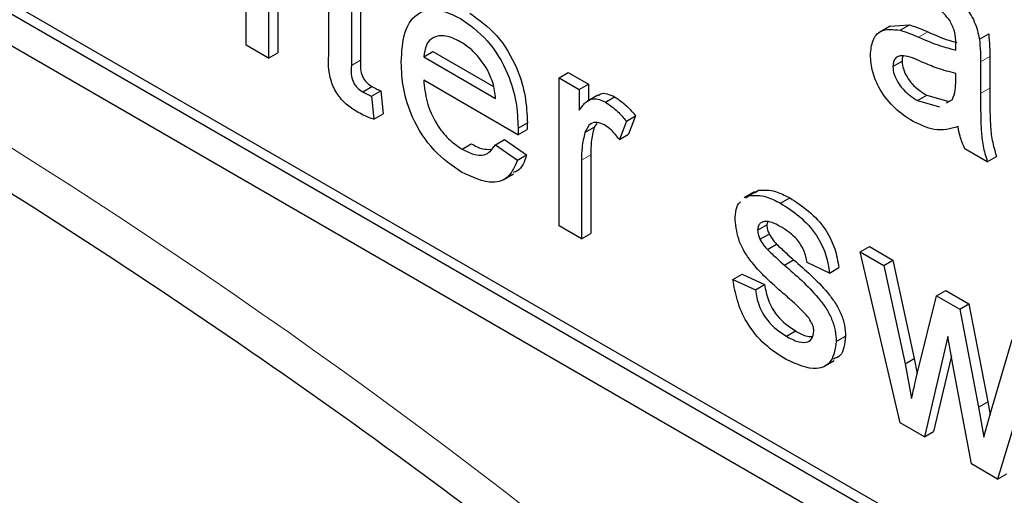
# Paper-space layout 'Blatt4' of a CAD drawing. Header units: millimetres. Extents: x 5 to 418, y 2 to 292.
# Tile 17 of 71: x 130.161 to 132.048, y 148.674 to 149.586. Entities that reach past the tile are written whole.
import ezdxf

# ---------------------------------------------------------------- set-up
doc = ezdxf.new("R2010")
doc.units = ezdxf.units.MM

psp = doc.layouts.new('Blatt4')

# ---------------------------------------------------------------- linework, layer by layer
at = {"color": 7, "linetype": 'Continuous', "lineweight": 25}
for p, q in [((125.2479, 152.3632), (134.0867, 147.2606)), ((127.5106, 151.1181), (134.0867, 147.3218)), ((127.5283, 151.1284), (134.1044, 147.3321)), ((130.5954, 149.5368), (130.5954, 149.7754)), ((130.6385, 149.7506), (130.6385, 149.5119)), ((130.6561, 149.7404), (130.6561, 149.5221)), ((130.7539, 149.5249), (130.7539, 149.6839)), ((130.797, 149.6591), (130.797, 149.4982)), ((130.8147, 149.6489), (130.8147, 149.5084)), ((131.8295, 149.5735), (131.8096, 149.562)), ((131.8295, 149.5734), (131.8664, 149.5757)), ((131.8487, 149.5655), (131.8664, 149.5757)), ((132.0006, 149.5485), (132.0183, 149.5587)), ((130.6385, 149.5119), (130.5954, 149.5368)), ((130.6385, 149.5119), (130.6561, 149.5221)), ((130.9356, 149.5144), (130.9533, 149.5246)), ((130.9356, 149.5144), (131.0734, 149.4348)), ((130.9533, 149.5246), (131.0693, 149.4576)), ((132.0204, 149.515), (132.0204, 149.4543)), ((131.8347, 149.4959), (131.8524, 149.5061)), ((132.0027, 149.5048), (132.0027, 149.4441)), ((131.1949, 149.4741), (131.2125, 149.4843)), ((131.2125, 149.4843), (131.2513, 149.462)), ((131.9551, 149.4683), (131.9553, 149.4827)), ((130.8188, 149.4475), (130.8365, 149.4578)), ((131.1163, 149.3653), (130.9356, 149.4696)), ((131.1949, 149.1907), (131.1949, 149.4741)), ((131.1949, 149.4741), (131.2336, 149.4518)), ((131.2336, 149.4518), (131.2513, 149.462)), ((131.2513, 149.462), (131.2513, 149.4308)), ((130.8357, 149.439), (130.8534, 149.4492)), ((130.8357, 149.439), (130.84, 149.3948)), ((130.8534, 149.4492), (130.8577, 149.405)), ((131.2336, 149.4518), (131.2336, 149.4122)), ((131.2695, 149.4413), (131.2496, 149.4298)), ((131.2837, 149.4278), (131.3014, 149.438)), ((131.8818, 149.4306), (131.8995, 149.4408)), ((131.8995, 149.4408), (131.9419, 149.4292)), ((131.8818, 149.4306), (131.9242, 149.419)), ((131.9376, 149.4265), (131.9487, 149.4327)), ((130.84, 149.3948), (130.8577, 149.405)), ((131.324, 149.3912), (131.3417, 149.4014)), ((131.3417, 149.4014), (131.3283, 149.3661)), ((131.1165, 149.378), (131.1342, 149.3882)), ((131.2671, 149.3867), (131.2623, 149.3796)), ((131.324, 149.3912), (131.3106, 149.3559)), ((131.1163, 149.3653), (131.134, 149.3755)), ((131.2446, 149.3694), (131.2623, 149.3796)), ((131.3106, 149.3559), (131.3283, 149.3661)), ((131.009, 149.3378), (131.0266, 149.348)), ((131.073, 149.3456), (131.0906, 149.3558)), ((131.073, 149.3456), (131.1151, 149.3163)), ((131.0906, 149.3558), (131.1328, 149.3265)), ((131.1151, 149.3163), (131.1328, 149.3265)), ((131.2556, 149.3266), (131.2556, 149.176)), ((132.0156, 149.3136), (131.9725, 149.3385)), ((131.2379, 149.3164), (131.2379, 149.1658)), ((132.0156, 149.3136), (132.0333, 149.3238)), ((131.0881, 149.279), (131.108, 149.2905)), ((131.5698, 149.256), (131.55, 149.2445)), ((131.5594, 149.2487), (131.5771, 149.259)), ((131.5708, 149.2544), (131.5771, 149.259)), ((131.5531, 149.2442), (131.5594, 149.2487)), ((131.6195, 149.234), (131.6372, 149.2442)), ((131.5755, 149.1822), (131.5932, 149.1924)), ((131.5942, 149.1986), (131.5932, 149.1924)), ((131.2379, 149.1658), (131.1949, 149.1907)), ((131.2379, 149.1658), (131.2556, 149.176)), ((131.58, 149.1648), (131.5977, 149.175)), ((131.5942, 149.1452), (131.6119, 149.1554)), ((131.7723, 149.1408), (131.79, 149.151)), ((131.8489, 148.8131), (131.7723, 149.1408)), ((131.7723, 149.1408), (131.8171, 149.1149)), ((131.79, 149.151), (131.8348, 149.1251)), ((131.6268, 149.1155), (131.6445, 149.1257)), ((131.7133, 149.1002), (131.6703, 149.1201)), ((131.8171, 149.1149), (131.8348, 149.1251)), ((131.8348, 149.1251), (131.8758, 148.9362)), ((131.7133, 149.1002), (131.731, 149.1105)), ((131.8171, 149.1149), (131.8582, 148.926)), ((131.5281, 149.0878), (131.5458, 149.098)), ((131.5281, 149.0878), (131.5712, 149.0679)), ((131.5458, 149.098), (131.5889, 149.0781)), ((131.5712, 149.0679), (131.5889, 149.0781)), ((131.9182, 149.0565), (131.9359, 149.0667)), ((131.9359, 149.0667), (131.9805, 149.041)), ((131.8819, 148.9098), (131.9182, 149.0565)), ((131.9182, 149.0565), (131.9628, 149.0308)), ((131.9628, 149.0308), (131.9805, 149.041)), ((131.9628, 149.0308), (131.9989, 148.8432)), ((131.9805, 149.041), (132.0166, 148.8534)), ((131.6306, 148.979), (131.6482, 148.9892)), ((131.7262, 148.9691), (131.7439, 148.9793)), ((131.9402, 148.9784), (131.895, 148.7865)), ((131.9503, 148.9214), (131.9402, 148.9784)), ((132.0219, 148.8319), (132.0632, 148.9728)), ((131.7026, 148.9208), (131.7225, 148.9323)), ((131.8582, 148.926), (131.8758, 148.9362)), ((131.8758, 148.9362), (131.8813, 148.907)), ((131.9468, 148.9414), (131.9127, 148.7967)), ((132.1082, 148.9469), (132.0354, 148.7054)), ((131.8582, 148.926), (131.8705, 148.8596)), ((131.9854, 148.7343), (131.9503, 148.9214)), ((131.9989, 148.8432), (132.0166, 148.8534)), ((132.0166, 148.8534), (132.021, 148.8285)), ((131.9989, 148.8432), (132.0091, 148.7855)), ((132.0091, 148.7855), (132.0219, 148.8319)), ((131.895, 148.7865), (131.8489, 148.8131)), ((131.895, 148.7865), (131.9127, 148.7967)), ((132.0354, 148.7054), (131.9854, 148.7343)), ((132.0354, 148.7054), (132.0531, 148.7156))]:
    psp.add_line(p, q, dxfattribs=at)
at = {"color": 7, "linetype": 'Continuous', "lineweight": 18}
for p, q in [((131.8841, 149.5522), (131.9018, 149.5624)), ((132.0027, 149.5048), (132.0204, 149.515)), ((130.797, 149.4982), (130.8147, 149.5084)), ((132.0027, 149.4441), (132.0204, 149.4543)), ((131.2379, 149.3164), (131.2556, 149.3266))]:
    psp.add_line(p, q, dxfattribs=at)
psp.add_arc((123.7915, 139.2087), 11.9587, 50.30384, 69.70154, dxfattribs=at)
at = {"color": 7, "linetype": 'Continuous', "lineweight": 25}
for points, knots in [([(128.0345, 150.2908), (128.1533, 150.2475), (128.4991, 150.1215), (129.0802, 149.8608), (129.7758, 149.4881), (130.4727, 149.0498), (131.0311, 148.6497), (131.3549, 148.3928), (131.4498, 148.3176)], [0, 0, 0, 0, 0.106109, 0.308603, 0.511101, 0.713584, 0.916095, 1, 1, 1, 1]), ([(131.9072, 149.6646), (131.9296, 149.6502), (131.9609, 149.6303), (131.9931, 149.582), (131.9981, 149.5597), (132.0006, 149.5485)], [0, 0, 0, 0, 0.559253, 0.779194, 1, 1, 1, 1]), ([(131.9442, 149.5835), (131.9364, 149.5931), (131.9225, 149.6104), (131.9065, 149.62), (131.8995, 149.6243)], [0, 0, 0, 0, 0.557872, 1, 1, 1, 1]), ([(130.8926, 149.5045), (130.8936, 149.5249), (130.8958, 149.5656), (130.9229, 149.6017), (130.9632, 149.6087), (130.9917, 149.595), (131.006, 149.5881)], [0, 0, 0, 0, 0.280748, 0.559777, 0.779664, 1, 1, 1, 1]), ([(131.0237, 149.5983), (131.0415, 149.5857), (131.0771, 149.5603), (131.115, 149.4969), (131.132, 149.4377), (131.1335, 149.4047), (131.1342, 149.3882)], [0, 0, 0, 0, 0.279367, 0.558401, 0.778886, 1, 1, 1, 1]), ([(131.006, 149.5881), (131.0238, 149.5755), (131.0594, 149.5501), (131.0974, 149.4867), (131.1144, 149.4275), (131.1158, 149.3945), (131.1165, 149.378)], [0, 0, 0, 0, 0.279367, 0.558401, 0.778886, 1, 1, 1, 1]), ([(131.8664, 149.5757), (131.873, 149.5736), (131.8847, 149.5698), (131.8966, 149.5647), (131.9018, 149.5624)], [0, 0, 0, 0, 0.559913, 1, 1, 1, 1]), ([(131.9553, 149.539), (131.9552, 149.547), (131.9549, 149.5613), (131.9475, 149.5767), (131.9442, 149.5835)], [0, 0, 0, 0, 0.561894, 1, 1, 1, 1]), ([(131.0058, 149.5435), (130.9962, 149.5481), (130.977, 149.5573), (130.9538, 149.5535), (130.9391, 149.5383), (130.9368, 149.5224), (130.9356, 149.5144)], [0, 0, 0, 0, 0.280186, 0.55973, 0.779642, 1, 1, 1, 1]), ([(131.7917, 149.518), (131.7926, 149.5279), (131.7945, 149.5478), (131.8134, 149.5694), (131.8353, 149.567), (131.8487, 149.5655)], [0, 0, 0, 0, 0.28046, 0.560991, 1, 1, 1, 1]), ([(131.8487, 149.5655), (131.8553, 149.5634), (131.867, 149.5596), (131.8789, 149.5544), (131.8841, 149.5522)], [0, 0, 0, 0, 0.559913, 1, 1, 1, 1]), ([(131.8841, 149.5522), (131.8976, 149.5464), (131.9216, 149.536), (131.9449, 149.5301), (131.9551, 149.5275)], [0, 0, 0, 0, 0.560177, 1, 1, 1, 1]), ([(131.9018, 149.5624), (131.9153, 149.5565), (131.934, 149.5482), (131.9521, 149.5434), (131.9572, 149.5421)], [0, 0, 0, 0, 0.719627, 1, 1, 1, 1]), ([(132.0183, 149.5587), (132.019, 149.5504), (132.0203, 149.5355), (132.0204, 149.5213), (132.0204, 149.515)], [0, 0, 0, 0, 0.559818, 1, 1, 1, 1]), ([(131.0576, 149.4898), (131.0491, 149.5026), (131.0337, 149.5254), (131.0144, 149.538), (131.0058, 149.5435)], [0, 0, 0, 0, 0.558504, 1, 1, 1, 1]), ([(131.9551, 149.5275), (131.9551, 149.5297), (131.9552, 149.5335), (131.9553, 149.5373), (131.9553, 149.539)], [0, 0, 0, 0, 0.560021, 1, 1, 1, 1]), ([(132.0006, 149.5485), (132.0013, 149.5402), (132.0027, 149.5253), (132.0027, 149.5111), (132.0027, 149.5048)], [0, 0, 0, 0, 0.559818, 1, 1, 1, 1]), ([(130.8097, 149.4081), (130.8029, 149.4123), (130.7894, 149.4206), (130.77, 149.4409), (130.7514, 149.48), (130.7529, 149.5064), (130.7539, 149.5249)], [0, 0, 0, 0, 0.187435, 0.373817, 0.559461, 1, 1, 1, 1]), ([(131.872, 149.3915), (131.8608, 149.3987), (131.8384, 149.4132), (131.8105, 149.4481), (131.794, 149.4861), (131.7924, 149.5074), (131.7917, 149.518)], [0, 0, 0, 0, 0.280814, 0.559688, 0.779697, 1, 1, 1, 1]), ([(131.8905, 149.5046), (131.8782, 149.5102), (131.8629, 149.5172), (131.8466, 149.5166), (131.8401, 149.5129), (131.8356, 149.506), (131.835, 149.4993), (131.8347, 149.4959)], [0, 0, 0, 0, 0.500285, 0.625323, 0.750266, 0.875145, 1, 1, 1, 1]), ([(131.8544, 149.5165), (131.8542, 149.5163), (131.8526, 149.5137), (131.8525, 149.5097), (131.8524, 149.5061)], [0, 0, 0, 0, 0.114675, 1, 1, 1, 1]), ([(130.797, 149.4982), (130.7964, 149.4892), (130.7957, 149.4779), (130.8024, 149.4628), (130.8089, 149.4537), (130.8149, 149.45), (130.8188, 149.4475)], [0, 0, 0, 0, 0.499602, 0.625255, 0.750367, 1, 1, 1, 1]), ([(130.8147, 149.5084), (130.8141, 149.4994), (130.8134, 149.4881), (130.8201, 149.473), (130.8266, 149.4639), (130.8326, 149.4602), (130.8365, 149.4578)], [0, 0, 0, 0, 0.499602, 0.625255, 0.750367, 1, 1, 1, 1]), ([(131.0083, 149.2934), (130.9901, 149.3058), (130.9539, 149.3305), (130.9134, 149.3935), (130.8948, 149.4541), (130.8933, 149.4877), (130.8926, 149.5045)], [0, 0, 0, 0, 0.279953, 0.558659, 0.7789942, 1, 1, 1, 1]), ([(131.8347, 149.4959), (131.8352, 149.491), (131.8361, 149.4812), (131.8437, 149.4654), (131.8585, 149.4457), (131.8722, 149.4368), (131.8818, 149.4306)], [0, 0, 0, 0, 0.186566, 0.373463, 0.560608, 1, 1, 1, 1]), ([(131.8524, 149.5061), (131.8529, 149.5012), (131.8538, 149.4914), (131.8614, 149.4756), (131.8762, 149.4559), (131.8899, 149.447), (131.8995, 149.4408)], [0, 0, 0, 0, 0.186566, 0.373463, 0.560608, 1, 1, 1, 1]), ([(131.9553, 149.4827), (131.9434, 149.4857), (131.9221, 149.4911), (131.9002, 149.5005), (131.8905, 149.5046)], [0, 0, 0, 0, 0.559754, 1, 1, 1, 1]), ([(131.0734, 149.4348), (131.0723, 149.4449), (131.0703, 149.463), (131.0615, 149.4816), (131.0576, 149.4898)], [0, 0, 0, 0, 0.560676, 1, 1, 1, 1]), ([(130.8365, 149.4578), (130.8397, 149.456), (130.8453, 149.453), (130.8509, 149.4504), (130.8534, 149.4492)], [0, 0, 0, 0, 0.5599574, 1, 1, 1, 1]), ([(130.9356, 149.4696), (130.937, 149.456), (130.9396, 149.4289), (130.9576, 149.3877), (130.9827, 149.3555), (131.0002, 149.3437), (131.009, 149.3378)], [0, 0, 0, 0, 0.280632, 0.559691, 0.779657, 1, 1, 1, 1]), ([(131.9487, 149.4327), (131.9509, 149.4385), (131.9549, 149.449), (131.9551, 149.4624), (131.9551, 149.4683)], [0, 0, 0, 0, 0.558994, 1, 1, 1, 1]), ([(130.8188, 149.4475), (130.822, 149.4458), (130.8276, 149.4428), (130.8333, 149.4402), (130.8357, 149.439)], [0, 0, 0, 0, 0.5599574, 1, 1, 1, 1]), ([(131.2704, 149.4399), (131.2715, 149.4412), (131.2754, 149.4455), (131.2869, 149.4446), (131.2966, 149.4402), (131.3014, 149.438)], [0, 0, 0, 0, 0.169146, 0.584529, 1, 1, 1, 1]), ([(131.3014, 149.438), (131.3093, 149.4325), (131.3235, 149.4228), (131.3362, 149.408), (131.3417, 149.4014)], [0, 0, 0, 0, 0.559553, 1, 1, 1, 1]), ([(132.0027, 149.4441), (132.0027, 149.4299), (132.0028, 149.4065), (132.0037, 149.3735), (132.0065, 149.3444), (132.0126, 149.3239), (132.0156, 149.3136)], [0, 0, 0, 0, 0.3402062, 0.5603392, 0.780173, 1, 1, 1, 1]), ([(132.0204, 149.4543), (132.0204, 149.4401), (132.0205, 149.4167), (132.0214, 149.3837), (132.0241, 149.3546), (132.0302, 149.3341), (132.0333, 149.3238)], [0, 0, 0, 0, 0.3402062, 0.5603392, 0.780173, 1, 1, 1, 1]), ([(131.2336, 149.4122), (131.2401, 149.4211), (131.249, 149.4336), (131.269, 149.4348), (131.2788, 149.4301), (131.2837, 149.4278)], [0, 0, 0, 0, 0.559589, 0.779771, 1, 1, 1, 1]), ([(131.2837, 149.4278), (131.2917, 149.4223), (131.3059, 149.4126), (131.3185, 149.3978), (131.324, 149.3912)], [0, 0, 0, 0, 0.559553, 1, 1, 1, 1]), ([(130.84, 149.3948), (130.8344, 149.3968), (130.8244, 149.4003), (130.8142, 149.4057), (130.8097, 149.4081)], [0, 0, 0, 0, 0.56006, 1, 1, 1, 1]), ([(131.1342, 149.3882), (131.1341, 149.3858), (131.1341, 149.3816), (131.134, 149.3774), (131.134, 149.3755)], [0, 0, 0, 0, 0.56, 1, 1, 1, 1]), ([(131.2821, 149.384), (131.2772, 149.3861), (131.2674, 149.3904), (131.2526, 149.3865), (131.2476, 149.3759), (131.2446, 149.3694)], [0, 0, 0, 0, 0.280313, 0.560913, 1, 1, 1, 1]), ([(131.3106, 149.3559), (131.3057, 149.3623), (131.2969, 149.3739), (131.2866, 149.3809), (131.2821, 149.384)], [0, 0, 0, 0, 0.560134, 1, 1, 1, 1]), ([(131.9596, 149.3807), (131.9449, 149.3766), (131.9187, 149.3691), (131.8863, 149.3847), (131.872, 149.3915)], [0, 0, 0, 0, 0.559979, 1, 1, 1, 1]), ([(131.1165, 149.378), (131.1165, 149.3756), (131.1164, 149.3714), (131.1163, 149.3672), (131.1163, 149.3653)], [0, 0, 0, 0, 0.56, 1, 1, 1, 1]), ([(131.2446, 149.3694), (131.2424, 149.3602), (131.2385, 149.3437), (131.2381, 149.3248), (131.2379, 149.3164)], [0, 0, 0, 0, 0.559889, 1, 1, 1, 1]), ([(131.2623, 149.3796), (131.2601, 149.3704), (131.2562, 149.3539), (131.2558, 149.335), (131.2556, 149.3266)], [0, 0, 0, 0, 0.559889, 1, 1, 1, 1]), ([(131.9725, 149.3385), (131.9691, 149.3464), (131.963, 149.3607), (131.9607, 149.3746), (131.9596, 149.3807)], [0, 0, 0, 0, 0.559703, 1, 1, 1, 1]), ([(131.009, 149.3378), (131.0164, 149.334), (131.0312, 149.3264), (131.0566, 149.324), (131.0668, 149.3374), (131.073, 149.3456)], [0, 0, 0, 0, 0.28129, 0.561908, 1, 1, 1, 1]), ([(131.0266, 149.348), (131.0342, 149.3439), (131.0472, 149.3368), (131.0586, 149.3372), (131.0634, 149.3373)], [0, 0, 0, 0, 0.580835, 1, 1, 1, 1]), ([(131.1328, 149.3265), (131.1286, 149.314), (131.1233, 149.2979), (131.1098, 149.2937), (131.1068, 149.2927)], [0, 0, 0, 0, 0.775998, 1, 1, 1, 1]), ([(131.1151, 149.3163), (131.1103, 149.305), (131.1006, 149.2823), (131.063, 149.2678), (131.029, 149.2837), (131.0083, 149.2934)], [0, 0, 0, 0, 0.2806114, 0.5608316, 1, 1, 1, 1]), ([(131.5594, 149.2487), (131.57, 149.2492), (131.5888, 149.2499), (131.6101, 149.2388), (131.6195, 149.234)], [0, 0, 0, 0, 0.558949, 1, 1, 1, 1]), ([(131.5771, 149.259), (131.5877, 149.2594), (131.6065, 149.2601), (131.6278, 149.249), (131.6372, 149.2442)], [0, 0, 0, 0, 0.558949, 1, 1, 1, 1]), ([(131.5325, 149.202), (131.5332, 149.2159), (131.5339, 149.2306), (131.5422, 149.2363), (131.5427, 149.2367)], [0, 0, 0, 0, 0.9416256, 1, 1, 1, 1]), ([(131.6195, 149.234), (131.6316, 149.2262), (131.6557, 149.2106), (131.6879, 149.1768), (131.7077, 149.1359), (131.7114, 149.1122), (131.7133, 149.1002)], [0, 0, 0, 0, 0.280734, 0.560426, 0.779449, 1, 1, 1, 1]), ([(131.6372, 149.2442), (131.6493, 149.2364), (131.6733, 149.2208), (131.7056, 149.187), (131.7254, 149.1461), (131.7291, 149.1224), (131.731, 149.1105)], [0, 0, 0, 0, 0.280734, 0.560426, 0.779449, 1, 1, 1, 1]), ([(131.628, 149.0582), (131.6061, 149.0772), (131.5788, 149.101), (131.551, 149.1388), (131.5365, 149.1673), (131.5341, 149.1882), (131.5325, 149.202)], [0, 0, 0, 0, 0.501328, 0.626595, 0.751818, 1, 1, 1, 1]), ([(131.6227, 149.1874), (131.6122, 149.1931), (131.5966, 149.2017), (131.5818, 149.1976), (131.5762, 149.1907), (131.5758, 149.185), (131.5755, 149.1822)], [0, 0, 0, 0, 0.499766, 0.749092, 0.874595, 1, 1, 1, 1]), ([(131.5932, 149.1924), (131.5934, 149.1892), (131.5939, 149.1836), (131.5965, 149.1776), (131.5977, 149.175)], [0, 0, 0, 0, 0.55925, 1, 1, 1, 1]), ([(131.5755, 149.1822), (131.5758, 149.179), (131.5762, 149.1734), (131.5789, 149.1674), (131.58, 149.1648)], [0, 0, 0, 0, 0.55925, 1, 1, 1, 1]), ([(131.5977, 149.175), (131.6, 149.1709), (131.6042, 149.1638), (131.6095, 149.158), (131.6119, 149.1554)], [0, 0, 0, 0, 0.559109, 1, 1, 1, 1]), ([(131.6703, 149.1201), (131.6687, 149.1279), (131.6656, 149.1433), (131.6481, 149.1706), (131.6323, 149.181), (131.6227, 149.1874)], [0, 0, 0, 0, 0.2803063, 0.5602467, 1, 1, 1, 1]), ([(131.58, 149.1648), (131.5823, 149.1607), (131.5865, 149.1536), (131.5919, 149.1478), (131.5942, 149.1452)], [0, 0, 0, 0, 0.559109, 1, 1, 1, 1]), ([(131.6119, 149.1554), (131.618, 149.1498), (131.6288, 149.1397), (131.6397, 149.13), (131.6445, 149.1257)], [0, 0, 0, 0, 0.559987, 1, 1, 1, 1]), ([(131.5942, 149.1452), (131.6003, 149.1396), (131.6111, 149.1295), (131.622, 149.1198), (131.6268, 149.1155)], [0, 0, 0, 0, 0.559987, 1, 1, 1, 1]), ([(131.6445, 149.1257), (131.6668, 149.1062), (131.6947, 149.0818), (131.7242, 149.044), (131.7358, 149.0223), (131.7429, 148.9997), (131.7436, 148.9861), (131.7439, 148.9793)], [0, 0, 0, 0, 0.500443, 0.625393, 0.750271, 0.875069, 1, 1, 1, 1]), ([(131.6268, 149.1155), (131.6491, 149.096), (131.6771, 149.0716), (131.7065, 149.0338), (131.7181, 149.0121), (131.7252, 148.9895), (131.7259, 148.9759), (131.7262, 148.9691)], [0, 0, 0, 0, 0.500443, 0.625393, 0.750271, 0.875069, 1, 1, 1, 1]), ([(131.6301, 148.9345), (131.6165, 148.9431), (131.5894, 148.9602), (131.5546, 149.0018), (131.5351, 149.0477), (131.5305, 149.0744), (131.5281, 149.0878)], [0, 0, 0, 0, 0.280742, 0.559296, 0.779309, 1, 1, 1, 1]), ([(131.5712, 149.0679), (131.5729, 149.058), (131.5764, 149.0381), (131.5973, 149.0014), (131.6179, 148.9875), (131.6306, 148.979)], [0, 0, 0, 0, 0.281315, 0.561068, 1, 1, 1, 1]), ([(131.5889, 149.0781), (131.5906, 149.0682), (131.5941, 149.0484), (131.615, 149.0116), (131.6356, 148.9977), (131.6482, 148.9892)], [0, 0, 0, 0, 0.281315, 0.561068, 1, 1, 1, 1]), ([(131.6684, 149.0203), (131.661, 149.0278), (131.6477, 149.0411), (131.634, 149.053), (131.628, 149.0582)], [0, 0, 0, 0, 0.5598, 1, 1, 1, 1]), ([(131.6832, 148.9889), (131.6829, 148.9919), (131.6824, 148.9978), (131.6772, 149.0094), (131.6718, 149.0162), (131.6684, 149.0203)], [0, 0, 0, 0, 0.279748, 0.559831, 1, 1, 1, 1]), ([(131.6306, 148.979), (131.6371, 148.9754), (131.6503, 148.9684), (131.6677, 148.9658), (131.6805, 148.9726), (131.6823, 148.9835), (131.6832, 148.9889)], [0, 0, 0, 0, 0.2811795, 0.5609533, 0.7810939, 1, 1, 1, 1]), ([(131.6482, 148.9892), (131.6549, 148.9854), (131.6661, 148.979), (131.6761, 148.9786), (131.6802, 148.9785)], [0, 0, 0, 0, 0.596472, 1, 1, 1, 1]), ([(131.7262, 148.9691), (131.7242, 148.9554), (131.72, 148.928), (131.684, 148.9101), (131.6505, 148.9252), (131.6301, 148.9345)], [0, 0, 0, 0, 0.279925, 0.56004, 1, 1, 1, 1]), ([(131.7439, 148.9793), (131.7424, 148.9646), (131.7403, 148.943), (131.7255, 148.9372), (131.7207, 148.9354)], [0, 0, 0, 0, 0.679029, 1, 1, 1, 1]), ([(131.8705, 148.8596), (131.8727, 148.869), (131.8764, 148.8857), (131.8802, 148.9025), (131.8819, 148.9098)], [0, 0, 0, 0, 0.559995, 1, 1, 1, 1])]:
    psp.add_open_spline(points, degree=3, knots=knots, dxfattribs=at)

doc.saveas('drawing.dxf')
